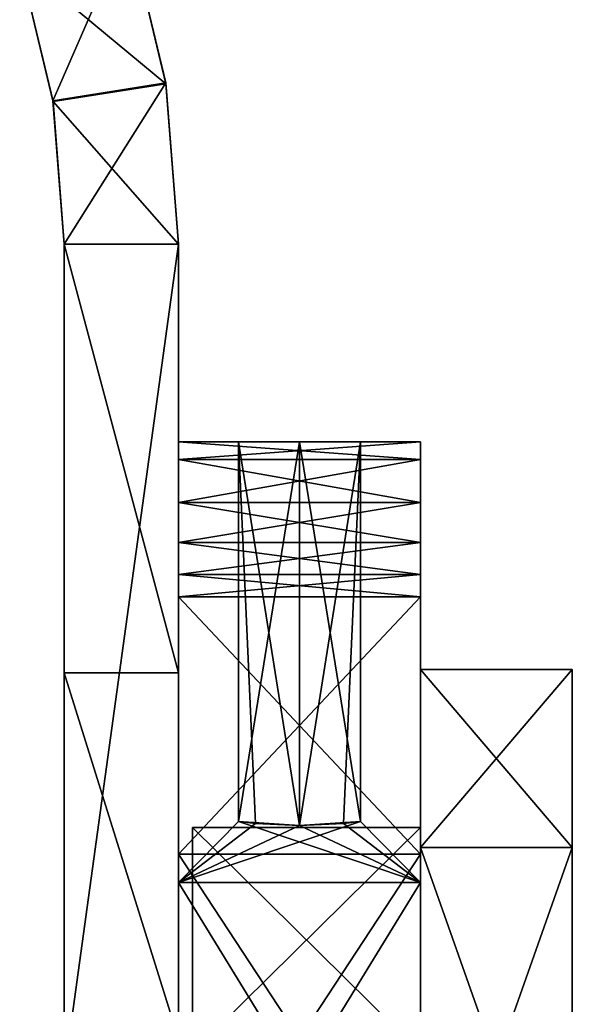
# Model space of a CAD drawing. Header units: inches. Extents: x -11.1 to 11.1, y -1.6 to 7.8.
# Tile 225 of 256: x -9.761 to -8.852, y 0.994 to 2.615. Entities that reach past the tile are written whole.
import ezdxf

# ---------------------------------------------------------------- set-up
doc = ezdxf.new("R2010")
doc.units = ezdxf.units.IN
doc.header["$LTSCALE"] = 81.481481
doc.header["$MEASUREMENT"] = 0

msp = doc.modelspace()

# ---------------------------------------------------------------- linework, layer by layer
at = {"layer": '19267', "linetype": 'Continuous'}
for points in [[(-9.688, 1.5396, 4.1128), (-9.5, 1.5396, 4.1128), (-9.5, 0.9371, 3.609), (-9.688, 1.5396, 4.1128)], [(-9.688, 1.5396, 4.1128), (-9.5, 0.9371, 3.609), (-9.688, 0.9371, 3.609), (-9.688, 1.5396, 4.1128)]]:
    msp.add_3dface(points, dxfattribs=at)
at = {"layer": '19268', "linetype": 'Continuous'}
for points in [[(-9.688, 0.1529, 9.1451), (-9.688, 0.8794, 11.178), (-9.688, 2.245, 5.3282), (-9.688, 0.1529, 9.1451)], [(-9.688, 0.1529, 9.1451), (-9.688, 2.245, 5.3282), (-9.688, 0.2117, 5.2739), (-9.688, 0.1529, 9.1451)], [(-9.688, 0.8794, 11.178), (-9.688, 2.245, 12.8496), (-9.688, 2.245, 5.3282), (-9.688, 0.8794, 11.178)], [(-9.688, 2.245, 5.3282), (-9.688, 1.5396, 4.1128), (-9.688, 0.6779, 4.92), (-9.688, 2.245, 5.3282)], [(-9.688, 2.245, 5.3282), (-9.688, 0.6779, 4.92), (-9.688, 0.2853, 5.2313), (-9.688, 2.245, 5.3282)], [(-9.688, 0.2117, 5.2739), (-9.688, 2.245, 5.3282), (-9.688, 0.2853, 5.2313), (-9.688, 0.2117, 5.2739)], [(-9.688, 1.5396, 4.1128), (-9.688, 0.9371, 3.609), (-9.688, 0.8783, 4.1061), (-9.688, 1.5396, 4.1128)], [(-9.688, 1.5396, 4.1128), (-9.688, 0.545, 4.4243), (-9.688, 0.6779, 4.46), (-9.688, 1.5396, 4.1128)], [(-9.688, 0.545, 4.4243), (-9.688, 1.5396, 4.1128), (-9.688, 0.8783, 4.2761), (-9.688, 0.545, 4.4243)], [(-9.688, 0.6779, 4.92), (-9.688, 1.5396, 4.1128), (-9.688, 0.7751, 4.8228), (-9.688, 0.6779, 4.92)], [(-9.688, 0.7751, 4.8228), (-9.688, 1.5396, 4.1128), (-9.688, 0.8107, 4.69), (-9.688, 0.7751, 4.8228)], [(-9.688, 0.8107, 4.69), (-9.688, 1.5396, 4.1128), (-9.688, 0.7751, 4.5572), (-9.688, 0.8107, 4.69)], [(-9.688, 0.7751, 4.5572), (-9.688, 1.5396, 4.1128), (-9.688, 0.6779, 4.46), (-9.688, 0.7751, 4.5572)], [(-9.688, 1.5396, 4.1128), (-9.688, 0.8783, 4.1061), (-9.688, 0.952, 4.1487), (-9.688, 1.5396, 4.1128)], [(-9.688, 0.8783, 4.2761), (-9.688, 1.5396, 4.1128), (-9.688, 0.952, 4.2335), (-9.688, 0.8783, 4.2761)], [(-9.688, 0.952, 4.2335), (-9.688, 1.5396, 4.1128), (-9.688, 0.952, 4.1487), (-9.688, 0.952, 4.2335)]]:
    msp.add_3dface(points, dxfattribs=at)
at = {"layer": '19269', "linetype": 'Continuous'}
for points in [[(-9.5, 2.245, 12.8496), (-9.5, 0.8794, 11.178), (-9.5, 0.1529, 9.1451), (-9.5, 2.245, 12.8496)], [(-9.5, 2.245, 12.8496), (-9.5, 0.1529, 9.1451), (-9.5, 2.245, 5.3282), (-9.5, 2.245, 12.8496)], [(-9.5, 2.245, 5.3282), (-9.5, 0.1529, 9.1451), (-9.5, 0.2117, 5.2739), (-9.5, 2.245, 5.3282)], [(-9.5, 1.5396, 4.1128), (-9.5, 2.245, 5.3282), (-9.5, 0.952, 4.1487), (-9.5, 1.5396, 4.1128)], [(-9.5, 0.6779, 4.46), (-9.5, 2.245, 5.3282), (-9.5, 0.7751, 4.5572), (-9.5, 0.6779, 4.46)], [(-9.5, 2.245, 5.3282), (-9.5, 0.6779, 4.46), (-9.5, 0.8783, 4.2761), (-9.5, 2.245, 5.3282)], [(-9.5, 0.7751, 4.5572), (-9.5, 2.245, 5.3282), (-9.5, 0.8107, 4.69), (-9.5, 0.7751, 4.5572)], [(-9.5, 0.8107, 4.69), (-9.5, 2.245, 5.3282), (-9.5, 0.7751, 4.8228), (-9.5, 0.8107, 4.69)], [(-9.5, 0.7751, 4.8228), (-9.5, 2.245, 5.3282), (-9.5, 0.6779, 4.92), (-9.5, 0.7751, 4.8228)], [(-9.5, 0.6779, 4.92), (-9.5, 2.245, 5.3282), (-9.5, 0.545, 4.9557), (-9.5, 0.6779, 4.92)], [(-9.5, 0.545, 4.9557), (-9.5, 2.245, 5.3282), (-9.5, 0.2117, 5.1039), (-9.5, 0.545, 4.9557)], [(-9.5, 0.952, 4.1487), (-9.5, 2.245, 5.3282), (-9.5, 0.952, 4.2335), (-9.5, 0.952, 4.1487)], [(-9.5, 0.952, 4.2335), (-9.5, 2.245, 5.3282), (-9.5, 0.8783, 4.2761), (-9.5, 0.952, 4.2335)], [(-9.5, 0.2117, 5.1039), (-9.5, 2.245, 5.3282), (-9.5, 0.2853, 5.1465), (-9.5, 0.2117, 5.1039)], [(-9.5, 0.2853, 5.1465), (-9.5, 2.245, 5.3282), (-9.5, 0.2853, 5.2313), (-9.5, 0.2853, 5.1465)], [(-9.5, 0.2853, 5.2313), (-9.5, 2.245, 5.3282), (-9.5, 0.2117, 5.2739), (-9.5, 0.2853, 5.2313)], [(-9.5, 0.9371, 3.609), (-9.5, 1.5396, 4.1128), (-9.5, 0.1517, 3.6094), (-9.5, 0.9371, 3.609)], [(-9.5, 0.1517, 3.6094), (-9.5, 1.5396, 4.1128), (-9.5, 0.8783, 4.1061), (-9.5, 0.1517, 3.6094)], [(-9.5, 0.8783, 4.1061), (-9.5, 1.5396, 4.1128), (-9.5, 0.952, 4.1487), (-9.5, 0.8783, 4.1061)]]:
    msp.add_3dface(points, dxfattribs=at)
at = {"layer": '19270', "linetype": 'Continuous'}
for points in [[(-9.688, 2.245, 5.3282), (-9.5, 2.245, 5.3282), (-9.5, 1.5396, 4.1128), (-9.688, 2.245, 5.3282)], [(-9.688, 1.5396, 4.1128), (-9.688, 2.245, 5.3282), (-9.5, 1.5396, 4.1128), (-9.688, 1.5396, 4.1128)]]:
    msp.add_3dface(points, dxfattribs=at)
at = {"layer": '19271', "linetype": 'Continuous'}
for points in [[(-9.688, 2.245, 12.8496), (-9.688, 0.8794, 11.178), (-9.5, 2.245, 12.8496), (-9.688, 2.245, 12.8496)], [(-9.5, 2.245, 12.8496), (-9.688, 0.8794, 11.178), (-9.5, 0.8794, 11.178), (-9.5, 2.245, 12.8496)]]:
    msp.add_3dface(points, dxfattribs=at)
at = {"layer": '19272', "linetype": 'Continuous'}
for points in [[(-9.7614, 2.7085, 13.2344), (-9.7067, 2.4811, 13.0529), (-9.5826, 2.7666, 13.2344), (-9.7614, 2.7085, 13.2344)], [(-9.5826, 2.7666, 13.2344), (-9.7067, 2.4811, 13.0529), (-9.521, 2.5104, 13.0526), (-9.5826, 2.7666, 13.2344)], [(-9.7067, 2.4811, 13.0529), (-9.688, 2.245, 12.8496), (-9.521, 2.5104, 13.0526), (-9.7067, 2.4811, 13.0529)], [(-9.688, 2.245, 12.8496), (-9.5, 2.245, 12.8496), (-9.521, 2.5104, 13.0526), (-9.688, 2.245, 12.8496)]]:
    msp.add_3dface(points, dxfattribs=at)
at = {"layer": '19273', "linetype": 'Continuous'}
for points in [[(-9.5826, 2.7666, 6.1725), (-9.5208, 2.5091, 5.7503), (-9.7614, 2.7085, 6.1725), (-9.5826, 2.7666, 6.1725)], [(-9.7614, 2.7085, 6.1725), (-9.5208, 2.5091, 5.7503), (-9.7065, 2.4797, 5.7503), (-9.7614, 2.7085, 6.1725)], [(-9.5208, 2.5091, 5.7503), (-9.5, 2.245, 5.3282), (-9.7065, 2.4797, 5.7503), (-9.5208, 2.5091, 5.7503)], [(-9.5, 2.245, 5.3282), (-9.688, 2.245, 5.3282), (-9.7065, 2.4797, 5.7503), (-9.5, 2.245, 5.3282)]]:
    msp.add_3dface(points, dxfattribs=at)
at = {"layer": '19274', "linetype": 'Continuous'}
for points in [[(-9.5826, 2.7666, 13.2344), (-9.521, 2.5104, 13.0526), (-9.5826, 2.7666, 6.1725), (-9.5826, 2.7666, 13.2344)], [(-9.521, 2.5104, 13.0526), (-9.5208, 2.5091, 5.7503), (-9.5826, 2.7666, 6.1725), (-9.521, 2.5104, 13.0526)], [(-9.521, 2.5104, 13.0526), (-9.5, 2.245, 12.8496), (-9.5208, 2.5091, 5.7503), (-9.521, 2.5104, 13.0526)], [(-9.5, 2.245, 12.8496), (-9.5, 2.245, 5.3282), (-9.5208, 2.5091, 5.7503), (-9.5, 2.245, 12.8496)]]:
    msp.add_3dface(points, dxfattribs=at)
at = {"layer": '19275', "linetype": 'Continuous'}
for points in [[(-9.7067, 2.4811, 13.0529), (-9.7614, 2.7085, 13.2344), (-9.7065, 2.4797, 5.7503), (-9.7067, 2.4811, 13.0529)], [(-9.7614, 2.7085, 13.2344), (-9.7614, 2.7085, 6.1725), (-9.7065, 2.4797, 5.7503), (-9.7614, 2.7085, 13.2344)], [(-9.688, 2.245, 5.3282), (-9.688, 2.245, 12.8496), (-9.7067, 2.4811, 13.0529), (-9.688, 2.245, 5.3282)], [(-9.688, 2.245, 5.3282), (-9.7067, 2.4811, 13.0529), (-9.7065, 2.4797, 5.7503), (-9.688, 2.245, 5.3282)]]:
    msp.add_3dface(points, dxfattribs=at)
at = {"layer": '19436', "linetype": 'Continuous'}
for points in [[(-9.102, 1.285, 4.69), (-9.477, 1.285, 4.69), (-9.477, 0.915, 5.3309), (-9.102, 1.285, 4.69)], [(-9.102, 0.915, 5.3309), (-9.102, 1.285, 4.69), (-9.477, 0.915, 5.3309), (-9.102, 0.915, 5.3309)]]:
    msp.add_3dface(points, dxfattribs=at)
at = {"layer": '19437', "linetype": 'Continuous'}
for points in [[(-9.102, 1.285, 4.69), (-9.102, 0.915, 5.3309), (-9.102, 1.545, 4.69), (-9.102, 1.285, 4.69)], [(-9.102, 1.285, 4.69), (-9.102, 1.545, 4.69), (-9.102, 1.2521, 3.9829), (-9.102, 1.285, 4.69)], [(-9.102, 1.545, 4.69), (-9.102, 0.915, 5.3309), (-9.102, 1.2521, 5.3971), (-9.102, 1.545, 4.69)], [(-9.102, 1.285, 4.69), (-9.102, 1.2521, 3.9829), (-9.102, 0.915, 4.0491), (-9.102, 1.285, 4.69)], [(-9.102, 1.2521, 5.3971), (-9.102, 0.915, 5.3309), (-9.102, -0.1621, 5.3971), (-9.102, 1.2521, 5.3971)], [(-9.102, 0.545, 5.69), (-9.102, 1.2521, 5.3971), (-9.102, -0.1621, 5.3971), (-9.102, 0.545, 5.69)], [(-9.102, 0.545, 3.69), (-9.102, -0.1621, 3.9829), (-9.102, 1.2521, 3.9829), (-9.102, 0.545, 3.69)], [(-9.102, 1.2521, 3.9829), (-9.102, -0.1621, 3.9829), (-9.102, 0.175, 4.0491), (-9.102, 1.2521, 3.9829)], [(-9.102, 0.915, 4.0491), (-9.102, 1.2521, 3.9829), (-9.102, 0.175, 4.0491), (-9.102, 0.915, 4.0491)]]:
    msp.add_3dface(points, dxfattribs=at)
at = {"layer": '19438', "linetype": 'Continuous'}
for points in [[(-9.102, 1.545, 4.69), (-9.102, 1.2521, 5.3971), (-8.852, 1.545, 4.69), (-9.102, 1.545, 4.69)], [(-8.852, 1.545, 4.69), (-9.102, 1.2521, 5.3971), (-8.852, 1.2521, 5.3971), (-8.852, 1.545, 4.69)], [(-9.102, 1.2521, 5.3971), (-9.102, 0.545, 5.69), (-8.852, 1.2521, 5.3971), (-9.102, 1.2521, 5.3971)], [(-8.852, 1.2521, 5.3971), (-9.102, 0.545, 5.69), (-8.852, 0.545, 5.69), (-8.852, 1.2521, 5.3971)]]:
    msp.add_3dface(points, dxfattribs=at)
at = {"layer": '19439', "linetype": 'Continuous'}
for points in [[(-8.852, 1.545, 4.69), (-8.852, 1.2521, 5.3971), (-8.852, 0.7458, 4.69), (-8.852, 1.545, 4.69)], [(-8.852, 1.2521, 3.9829), (-8.852, 1.545, 4.69), (-8.852, 0.545, 4.0251), (-8.852, 1.2521, 3.9829)], [(-8.852, 1.545, 4.69), (-8.852, 0.545, 4.155), (-8.852, 0.6099, 4.09), (-8.852, 1.545, 4.69)], [(-8.852, 0.545, 4.155), (-8.852, 1.545, 4.69), (-8.852, 0.545, 4.4892), (-8.852, 0.545, 4.155)], [(-8.852, 0.545, 4.0251), (-8.852, 1.545, 4.69), (-8.852, 0.6099, 4.09), (-8.852, 0.545, 4.0251)], [(-8.852, 0.545, 4.4892), (-8.852, 1.545, 4.69), (-8.852, 0.7458, 4.69), (-8.852, 0.545, 4.4892)], [(-8.852, 1.2521, 5.3971), (-8.852, 0.545, 5.69), (-8.852, -0.1621, 5.3971), (-8.852, 1.2521, 5.3971)], [(-8.852, 1.2521, 5.3971), (-8.852, -0.1621, 5.3971), (-8.852, 0.545, 5.3549), (-8.852, 1.2521, 5.3971)], [(-8.852, 0.545, 5.2251), (-8.852, 1.2521, 5.3971), (-8.852, 0.6099, 5.29), (-8.852, 0.545, 5.2251)], [(-8.852, 1.2521, 5.3971), (-8.852, 0.545, 5.2251), (-8.852, 0.545, 4.8908), (-8.852, 1.2521, 5.3971)], [(-8.852, 0.6099, 5.29), (-8.852, 1.2521, 5.3971), (-8.852, 0.545, 5.3549), (-8.852, 0.6099, 5.29)], [(-8.852, 0.7458, 4.69), (-8.852, 1.2521, 5.3971), (-8.852, 0.545, 4.8908), (-8.852, 0.7458, 4.69)], [(-8.852, 0.545, 3.69), (-8.852, 1.2521, 3.9829), (-8.852, -0.1621, 3.9829), (-8.852, 0.545, 3.69)], [(-8.852, -0.1621, 3.9829), (-8.852, 1.2521, 3.9829), (-8.852, 0.545, 4.0251), (-8.852, -0.1621, 3.9829)]]:
    msp.add_3dface(points, dxfattribs=at)
at = {"layer": '19440', "linetype": 'Continuous'}
for points in [[(-9.477, 0.915, 5.3309), (-9.477, 1.285, 4.69), (-9.477, 0.6099, 5.29), (-9.477, 0.915, 5.3309)], [(-9.477, 1.285, 4.69), (-9.477, 0.915, 4.0491), (-9.477, 0.7458, 4.69), (-9.477, 1.285, 4.69)], [(-9.477, 1.285, 4.69), (-9.477, 0.545, 5.2251), (-9.477, 0.6099, 5.29), (-9.477, 1.285, 4.69)], [(-9.477, 0.545, 5.2251), (-9.477, 1.285, 4.69), (-9.477, 0.545, 4.8908), (-9.477, 0.545, 5.2251)], [(-9.477, 0.545, 4.8908), (-9.477, 1.285, 4.69), (-9.477, 0.7458, 4.69), (-9.477, 0.545, 4.8908)]]:
    msp.add_3dface(points, dxfattribs=at)
at = {"layer": '19441', "linetype": 'Continuous'}
for points in [[(-9.477, 1.285, 4.69), (-9.102, 1.285, 4.69), (-9.102, 0.915, 4.0491), (-9.477, 1.285, 4.69)], [(-9.477, 1.285, 4.69), (-9.102, 0.915, 4.0491), (-9.477, 0.915, 4.0491), (-9.477, 1.285, 4.69)]]:
    msp.add_3dface(points, dxfattribs=at)
at = {"layer": '19442', "linetype": 'Continuous'}
for points in [[(-9.102, 1.2521, 3.9829), (-9.102, 1.545, 4.69), (-8.852, 1.2521, 3.9829), (-9.102, 1.2521, 3.9829)], [(-9.102, 1.545, 4.69), (-8.852, 1.545, 4.69), (-8.852, 1.2521, 3.9829), (-9.102, 1.545, 4.69)], [(-9.102, 0.545, 3.69), (-9.102, 1.2521, 3.9829), (-8.852, 0.545, 3.69), (-9.102, 0.545, 3.69)], [(-9.102, 1.2521, 3.9829), (-8.852, 1.2521, 3.9829), (-8.852, 0.545, 3.69), (-9.102, 1.2521, 3.9829)]]:
    msp.add_3dface(points, dxfattribs=at)
at = {"layer": '70042', "linetype": 'Continuous'}
for points in [[(-9.102, 1.1945, 4.3151), (-9.102, 0.545, 3.94), (-9.102, 1.92, 4.29), (-9.102, 1.1945, 4.3151)], [(-9.102, 1.92, 4.29), (-9.102, 0.545, 3.94), (-9.102, 1.8907, 4.2193), (-9.102, 1.92, 4.29)], [(-9.102, 1.1945, 5.0649), (-9.102, 1.1945, 4.3151), (-9.102, 1.92, 5.09), (-9.102, 1.1945, 5.0649)], [(-9.102, 1.92, 5.09), (-9.102, 1.1945, 4.3151), (-9.102, 1.92, 4.29), (-9.102, 1.92, 5.09)], [(-9.102, 1.8907, 5.1607), (-9.102, 1.1945, 5.0649), (-9.102, 1.92, 5.09), (-9.102, 1.8907, 5.1607)], [(-9.102, 0.545, 3.94), (-9.102, 1.7543, 4.19), (-9.102, 1.8907, 4.2193), (-9.102, 0.545, 3.94)], [(-9.102, 1.82, 5.19), (-9.102, 1.1945, 5.0649), (-9.102, 1.8907, 5.1607), (-9.102, 1.82, 5.19)], [(-9.102, 1.7543, 4.19), (-9.102, 1.82, 4.19), (-9.102, 1.8907, 4.2193), (-9.102, 1.7543, 4.19)], [(-9.102, 1.7543, 5.19), (-9.102, 1.1945, 5.0649), (-9.102, 1.82, 5.19), (-9.102, 1.7543, 5.19)], [(-9.102, 1.7543, 4.19), (-9.102, 0.545, 3.94), (-9.102, 1.7016, 4.175), (-9.102, 1.7543, 4.19)], [(-9.102, 1.7016, 5.205), (-9.102, 1.1945, 5.0649), (-9.102, 1.7543, 5.19), (-9.102, 1.7016, 5.205)], [(-9.102, 1.7016, 4.175), (-9.102, 0.545, 3.94), (-9.102, 1.6648, 4.1344), (-9.102, 1.7016, 4.175)], [(-9.102, 1.6648, 5.2456), (-9.102, 1.1945, 5.0649), (-9.102, 1.7016, 5.205), (-9.102, 1.6648, 5.2456)], [(-9.102, 0.545, 5.44), (-9.102, 1.1945, 5.0649), (-9.102, 1.6648, 5.2456), (-9.102, 0.545, 5.44)], [(-9.102, 1.2414, 5.728), (-9.102, 0.545, 5.44), (-9.102, 1.6648, 5.2456), (-9.102, 1.2414, 5.728)], [(-9.102, 1.6648, 4.1344), (-9.102, 0.545, 3.94), (-9.102, 1.2414, 3.652), (-9.102, 1.6648, 4.1344)], [(-9.102, 0.6343, 5.9368), (-9.102, 0.545, 5.44), (-9.102, 1.2414, 5.728), (-9.102, 0.6343, 5.9368)], [(-9.102, 1.2414, 3.652), (-9.102, 0.545, 3.94), (-9.102, 0.6343, 3.4432), (-9.102, 1.2414, 3.652)]]:
    msp.add_3dface(points, dxfattribs=at)
at = {"layer": '70043', "linetype": 'Continuous'}
for points in [[(-9.5, 1.1945, 5.0649), (-9.5, 0.545, 5.44), (-9.5, 1.92, 5.09), (-9.5, 1.1945, 5.0649)], [(-9.5, 1.92, 5.09), (-9.5, 0.545, 5.44), (-9.5, 1.8907, 5.1607), (-9.5, 1.92, 5.09)], [(-9.5, 1.1945, 4.3151), (-9.5, 1.1945, 5.0649), (-9.5, 1.92, 4.29), (-9.5, 1.1945, 4.3151)], [(-9.5, 1.92, 4.29), (-9.5, 1.1945, 5.0649), (-9.5, 1.92, 5.09), (-9.5, 1.92, 4.29)], [(-9.5, 1.1945, 4.3151), (-9.5, 1.92, 4.29), (-9.5, 1.8907, 4.2193), (-9.5, 1.1945, 4.3151)], [(-9.5, 1.8907, 5.1607), (-9.5, 0.545, 5.44), (-9.5, 1.7543, 5.19), (-9.5, 1.8907, 5.1607)], [(-9.5, 1.82, 4.19), (-9.5, 1.1945, 4.3151), (-9.5, 1.8907, 4.2193), (-9.5, 1.82, 4.19)], [(-9.5, 1.82, 5.19), (-9.5, 1.8907, 5.1607), (-9.5, 1.7543, 5.19), (-9.5, 1.82, 5.19)], [(-9.5, 1.7543, 4.19), (-9.5, 1.1945, 4.3151), (-9.5, 1.82, 4.19), (-9.5, 1.7543, 4.19)], [(-9.5, 1.7543, 5.19), (-9.5, 0.545, 5.44), (-9.5, 1.7016, 5.205), (-9.5, 1.7543, 5.19)], [(-9.5, 1.7016, 4.175), (-9.5, 1.1945, 4.3151), (-9.5, 1.7543, 4.19), (-9.5, 1.7016, 4.175)], [(-9.5, 1.7016, 5.205), (-9.5, 0.545, 5.44), (-9.5, 1.6648, 5.2456), (-9.5, 1.7016, 5.205)], [(-9.5, 1.6648, 4.1344), (-9.5, 1.1945, 4.3151), (-9.5, 1.7016, 4.175), (-9.5, 1.6648, 4.1344)], [(-9.5, 1.6648, 5.2456), (-9.5, 0.545, 5.44), (-9.5, 1.2414, 5.728), (-9.5, 1.6648, 5.2456)], [(-9.5, 0.545, 3.94), (-9.5, 1.1945, 4.3151), (-9.5, 1.6648, 4.1344), (-9.5, 0.545, 3.94)], [(-9.5, 1.2414, 3.652), (-9.5, 0.545, 3.94), (-9.5, 1.6648, 4.1344), (-9.5, 1.2414, 3.652)], [(-9.5, 1.2414, 5.728), (-9.5, 0.545, 5.44), (-9.5, 0.6343, 5.9368), (-9.5, 1.2414, 5.728)], [(-9.5, 0.545, 3.94), (-9.5, 1.2414, 3.652), (-9.5, -0.1376, 3.6426), (-9.5, 0.545, 3.94)], [(-9.5, 1.2414, 3.652), (-9.5, 0.6343, 3.4432), (-9.5, -0.1376, 3.6426), (-9.5, 1.2414, 3.652)]]:
    msp.add_3dface(points, dxfattribs=at)
at = {"layer": '70048', "linetype": 'Continuous'}
for points in [[(-9.102, 1.6648, 4.1344), (-9.102, 1.2414, 3.652), (-9.5, 1.6648, 4.1344), (-9.102, 1.6648, 4.1344)], [(-9.102, 1.2414, 3.652), (-9.5, 1.2414, 3.652), (-9.5, 1.6648, 4.1344), (-9.102, 1.2414, 3.652)], [(-9.102, 1.2414, 5.728), (-9.102, 1.6648, 5.2456), (-9.5, 1.2414, 5.728), (-9.102, 1.2414, 5.728)], [(-9.102, 1.6648, 5.2456), (-9.5, 1.6648, 5.2456), (-9.5, 1.2414, 5.728), (-9.102, 1.6648, 5.2456)], [(-9.102, 1.2414, 3.652), (-9.102, 0.6343, 3.4432), (-9.5, 1.2414, 3.652), (-9.102, 1.2414, 3.652)], [(-9.102, 0.6343, 3.4432), (-9.5, 0.6343, 3.4432), (-9.5, 1.2414, 3.652), (-9.102, 0.6343, 3.4432)], [(-9.102, 0.6343, 5.9368), (-9.102, 1.2414, 5.728), (-9.5, 0.6343, 5.9368), (-9.102, 0.6343, 5.9368)], [(-9.102, 1.2414, 5.728), (-9.5, 1.2414, 5.728), (-9.5, 0.6343, 5.9368), (-9.102, 1.2414, 5.728)]]:
    msp.add_3dface(points, dxfattribs=at)
at = {"layer": '70049', "linetype": 'Continuous'}
for points in [[(-9.5, 1.1945, 4.3151), (-9.102, 1.1945, 4.3151), (-9.2006, 1.295, 4.6865), (-9.5, 1.1945, 4.3151)], [(-9.102, 1.1945, 5.0649), (-9.5, 1.1945, 5.0649), (-9.4014, 1.295, 4.6937), (-9.102, 1.1945, 5.0649)], [(-9.5, 1.1945, 5.0649), (-9.5, 1.1945, 4.3151), (-9.4014, 1.295, 4.6937), (-9.5, 1.1945, 5.0649)], [(-9.301, 1.2882, 4.5895), (-9.5, 1.1945, 4.3151), (-9.2006, 1.295, 4.6865), (-9.301, 1.2882, 4.5895)], [(-9.4014, 1.295, 4.6937), (-9.5, 1.1945, 4.3151), (-9.3734, 1.2918, 4.6203), (-9.4014, 1.295, 4.6937)], [(-9.5, 1.1945, 4.3151), (-9.301, 1.2882, 4.5895), (-9.3734, 1.2918, 4.6203), (-9.5, 1.1945, 4.3151)], [(-9.301, 1.2882, 4.7905), (-9.102, 1.1945, 5.0649), (-9.4014, 1.295, 4.6937), (-9.301, 1.2882, 4.7905)], [(-9.2287, 1.2917, 4.7598), (-9.102, 1.1945, 5.0649), (-9.301, 1.2882, 4.7905), (-9.2287, 1.2917, 4.7598)], [(-9.2006, 1.295, 4.6865), (-9.102, 1.1945, 5.0649), (-9.2287, 1.2917, 4.7598), (-9.2006, 1.295, 4.6865)], [(-9.102, 1.1945, 4.3151), (-9.102, 1.1945, 5.0649), (-9.2006, 1.295, 4.6865), (-9.102, 1.1945, 4.3151)], [(-9.102, 1.1945, 5.0649), (-9.102, 0.545, 5.44), (-9.5, 1.1945, 5.0649), (-9.102, 1.1945, 5.0649)], [(-9.102, 0.545, 5.44), (-9.5, 0.545, 5.44), (-9.5, 1.1945, 5.0649), (-9.102, 0.545, 5.44)], [(-9.102, 0.545, 3.94), (-9.102, 1.1945, 4.3151), (-9.5, 0.545, 3.94), (-9.102, 0.545, 3.94)], [(-9.102, 1.1945, 4.3151), (-9.5, 1.1945, 4.3151), (-9.5, 0.545, 3.94), (-9.102, 1.1945, 4.3151)]]:
    msp.add_3dface(points, dxfattribs=at)
at = {"layer": '70051', "linetype": 'Continuous'}
for points in [[(-9.102, 1.82, 4.19), (-9.102, 1.7543, 4.19), (-9.5, 1.7543, 4.19), (-9.102, 1.82, 4.19)], [(-9.102, 1.82, 4.19), (-9.5, 1.7543, 4.19), (-9.5, 1.82, 4.19), (-9.102, 1.82, 4.19)]]:
    msp.add_3dface(points, dxfattribs=at)
at = {"layer": '70052', "linetype": 'Continuous'}
for points in [[(-9.102, 1.7543, 5.19), (-9.102, 1.82, 5.19), (-9.5, 1.82, 5.19), (-9.102, 1.7543, 5.19)], [(-9.102, 1.7543, 5.19), (-9.5, 1.82, 5.19), (-9.5, 1.7543, 5.19), (-9.102, 1.7543, 5.19)]]:
    msp.add_3dface(points, dxfattribs=at)
at = {"layer": '70053', "linetype": 'Continuous'}
for points in [[(-9.5, 1.92, 5.09), (-9.102, 1.92, 5.09), (-9.2005, 1.92, 4.69), (-9.5, 1.92, 5.09)], [(-9.102, 1.92, 4.29), (-9.5, 1.92, 4.29), (-9.4015, 1.92, 4.69), (-9.102, 1.92, 4.29)], [(-9.5, 1.92, 4.29), (-9.5, 1.92, 5.09), (-9.4015, 1.92, 4.69), (-9.5, 1.92, 4.29)], [(-9.4015, 1.92, 4.69), (-9.5, 1.92, 5.09), (-9.301, 1.92, 4.7905), (-9.4015, 1.92, 4.69)], [(-9.301, 1.92, 4.7905), (-9.5, 1.92, 5.09), (-9.2005, 1.92, 4.69), (-9.301, 1.92, 4.7905)], [(-9.301, 1.92, 4.5895), (-9.102, 1.92, 4.29), (-9.4015, 1.92, 4.69), (-9.301, 1.92, 4.5895)], [(-9.102, 1.92, 4.29), (-9.301, 1.92, 4.5895), (-9.2005, 1.92, 4.69), (-9.102, 1.92, 4.29)], [(-9.102, 1.92, 5.09), (-9.102, 1.92, 4.29), (-9.2005, 1.92, 4.69), (-9.102, 1.92, 5.09)]]:
    msp.add_3dface(points, dxfattribs=at)
at = {"layer": '70054', "linetype": 'Continuous'}
for points in [[(-9.102, 1.92, 4.29), (-9.102, 1.8907, 4.2193), (-9.5, 1.92, 4.29), (-9.102, 1.92, 4.29)], [(-9.5, 1.92, 4.29), (-9.102, 1.8907, 4.2193), (-9.5, 1.8907, 4.2193), (-9.5, 1.92, 4.29)], [(-9.102, 1.8907, 4.2193), (-9.102, 1.82, 4.19), (-9.5, 1.8907, 4.2193), (-9.102, 1.8907, 4.2193)], [(-9.102, 1.82, 4.19), (-9.5, 1.82, 4.19), (-9.5, 1.8907, 4.2193), (-9.102, 1.82, 4.19)]]:
    msp.add_3dface(points, dxfattribs=at)
at = {"layer": '70055', "linetype": 'Continuous'}
for points in [[(-9.102, 1.8907, 5.1607), (-9.102, 1.92, 5.09), (-9.5, 1.8907, 5.1607), (-9.102, 1.8907, 5.1607)], [(-9.102, 1.92, 5.09), (-9.5, 1.92, 5.09), (-9.5, 1.8907, 5.1607), (-9.102, 1.92, 5.09)], [(-9.102, 1.82, 5.19), (-9.102, 1.8907, 5.1607), (-9.5, 1.82, 5.19), (-9.102, 1.82, 5.19)], [(-9.102, 1.8907, 5.1607), (-9.5, 1.8907, 5.1607), (-9.5, 1.82, 5.19), (-9.102, 1.8907, 5.1607)]]:
    msp.add_3dface(points, dxfattribs=at)
at = {"layer": '70056', "linetype": 'Continuous'}
for points in [[(-9.102, 1.7543, 4.19), (-9.102, 1.7016, 4.175), (-9.5, 1.7543, 4.19), (-9.102, 1.7543, 4.19)], [(-9.102, 1.7016, 4.175), (-9.5, 1.7016, 4.175), (-9.5, 1.7543, 4.19), (-9.102, 1.7016, 4.175)], [(-9.102, 1.7016, 4.175), (-9.102, 1.6648, 4.1344), (-9.5, 1.7016, 4.175), (-9.102, 1.7016, 4.175)], [(-9.102, 1.6648, 4.1344), (-9.5, 1.6648, 4.1344), (-9.5, 1.7016, 4.175), (-9.102, 1.6648, 4.1344)]]:
    msp.add_3dface(points, dxfattribs=at)
at = {"layer": '70057', "linetype": 'Continuous'}
for points in [[(-9.102, 1.7016, 5.205), (-9.102, 1.7543, 5.19), (-9.5, 1.7016, 5.205), (-9.102, 1.7016, 5.205)], [(-9.102, 1.7543, 5.19), (-9.5, 1.7543, 5.19), (-9.5, 1.7016, 5.205), (-9.102, 1.7543, 5.19)], [(-9.102, 1.6648, 5.2456), (-9.102, 1.7016, 5.205), (-9.5, 1.6648, 5.2456), (-9.102, 1.6648, 5.2456)], [(-9.102, 1.7016, 5.205), (-9.5, 1.7016, 5.205), (-9.5, 1.6648, 5.2456), (-9.102, 1.7016, 5.205)]]:
    msp.add_3dface(points, dxfattribs=at)
at = {"layer": '70058', "linetype": 'Continuous'}
for points in [[(-9.3734, 1.2918, 4.6203), (-9.301, 1.2882, 4.5895), (-9.4015, 1.92, 4.69), (-9.3734, 1.2918, 4.6203)], [(-9.301, 1.2882, 4.5895), (-9.301, 1.92, 4.5895), (-9.4015, 1.92, 4.69), (-9.301, 1.2882, 4.5895)], [(-9.4014, 1.295, 4.6937), (-9.3734, 1.2918, 4.6203), (-9.4015, 1.92, 4.69), (-9.4014, 1.295, 4.6937)], [(-9.4014, 1.295, 4.6937), (-9.4015, 1.92, 4.69), (-9.301, 1.92, 4.7905), (-9.4014, 1.295, 4.6937)], [(-9.301, 1.2882, 4.7905), (-9.4014, 1.295, 4.6937), (-9.301, 1.92, 4.7905), (-9.301, 1.2882, 4.7905)]]:
    msp.add_3dface(points, dxfattribs=at)
at = {"layer": '70059', "linetype": 'Continuous'}
for points in [[(-9.301, 1.2882, 4.5895), (-9.2006, 1.295, 4.6865), (-9.301, 1.92, 4.5895), (-9.301, 1.2882, 4.5895)], [(-9.301, 1.92, 4.5895), (-9.2006, 1.295, 4.6865), (-9.2005, 1.92, 4.69), (-9.301, 1.92, 4.5895)], [(-9.2287, 1.2917, 4.7598), (-9.301, 1.2882, 4.7905), (-9.2005, 1.92, 4.69), (-9.2287, 1.2917, 4.7598)], [(-9.301, 1.2882, 4.7905), (-9.301, 1.92, 4.7905), (-9.2005, 1.92, 4.69), (-9.301, 1.2882, 4.7905)], [(-9.2006, 1.295, 4.6865), (-9.2287, 1.2917, 4.7598), (-9.2005, 1.92, 4.69), (-9.2006, 1.295, 4.6865)]]:
    msp.add_3dface(points, dxfattribs=at)

doc.saveas('drawing.dxf')
